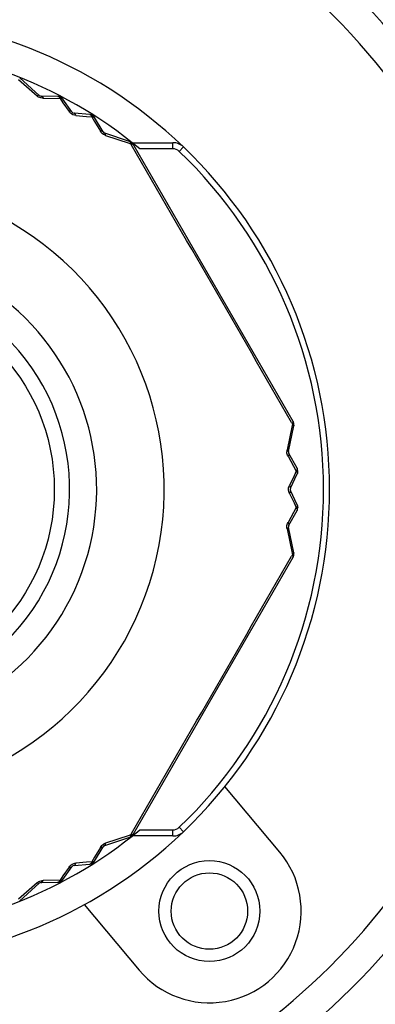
# Model space of a CAD drawing. Header units: millimetres. Extents: x 12 to 2508, y 25 to 1770.
# Tile 7 of 54: x 1595 to 1607, y 419 to 451. Entities that reach past the tile are written whole.
import ezdxf

# ---------------------------------------------------------------- set-up
doc = ezdxf.new("R2010")
doc.units = ezdxf.units.MM
for name, color, linetype in [('CABLE_PBL23', 7, 'Continuous'), ('COVER_J_ABL20', 7, 'Continuous'), ('COVER_J_PBL21', 7, 'Continuous'), ('new_view_6_VBL0', 7, 'Continuous'), ('PLATE_J_PBL22', 7, 'Continuous')]:
    doc.layers.add(name, color=color, linetype=linetype)

# ---------------------------------------------------------------- blocks, each defined once
blk = doc.blocks.new('COVER_J_PBL21', base_point=(2230.017, 704.096))
at = {"layer": 'COVER_J_PBL21', "color": 7}
for p, q in [((2243.886, 683.736), (2242.09, 685.876)), ((2237.494, 682.019), (2239.289, 679.879))]:
    blk.add_line(p, q, dxfattribs=at)
blk.add_circle((2241.588, 681.808), 1.65, dxfattribs=at)
for centre, radius, start, end in [((2230.017, 695.596), 23, 133.0296, 46.9704), ((2230.017, 695.596), 15.5, 46.2398, 133.7201), ((2230.017, 695.596), 15.5, 226.2343, 313.7201), ((2241.588, 681.808), 3, 220, 40)]:
    blk.add_arc(centre, radius, start, end, dxfattribs=at)
at = {"layer": 'COVER_J_PBL21', "color": 2}
blk.add_arc((2230.017, 695.596), 22, 133.0296, 46.9703, dxfattribs=at)
blk = doc.blocks.new('PLATE_J_PBL22', base_point=(2230.017, 704.096))
at = {"layer": 'PLATE_J_PBL22', "color": 7}
blk.add_circle((2241.588, 681.808), 1.25, dxfattribs=at)
blk = doc.blocks.new('CABLE_PBL23', base_point=(2230.017, 695.096))
at = {"layer": 'CABLE_PBL23', "color": 2}
for p, q in [((2235.345, 708.999), (2235.953, 708.459)), ((2236.152, 708.382), (2236.704, 708.374)), ((2236.704, 708.374), (2236.801, 708.233)), ((2236.801, 708.233), (2236.998, 707.949)), ((2237.225, 707.818), (2237.569, 707.79)), ((2237.569, 707.79), (2237.74, 707.776)), ((2237.74, 707.776), (2237.834, 707.618)), ((2237.834, 707.618), (2238.023, 707.302)), ((2238.189, 707.168), (2238.961, 706.911)), ((2238.961, 706.911), (2239.01, 706.895)), ((2239.01, 706.895), (2239.036, 706.849)), ((2239.04, 706.93), (2239.044, 706.935)), ((2240.393, 706.729), (2240.393, 706.929)), ((2240.393, 706.729), (2239.308, 706.729)), ((2240.739, 706.79), (2240.601, 706.646)), ((2244.288, 697.684), (2244.125, 696.887)), ((2244.272, 697.781), (2244.299, 697.734)), ((2244.299, 697.734), (2244.288, 697.684)), ((2244.158, 696.677), (2244.337, 696.355)), ((2244.337, 696.355), (2244.427, 696.195)), ((2244.353, 696.039), (2244.205, 695.727)), ((2244.427, 696.195), (2244.353, 696.039)), ((2244.205, 695.465), (2244.353, 695.153)), ((2244.427, 694.998), (2244.337, 694.838)), ((2244.353, 695.153), (2244.427, 694.998)), ((2244.337, 694.838), (2244.158, 694.516)), ((2244.125, 694.305), (2244.288, 693.508)), ((2244.299, 693.458), (2244.272, 693.412)), ((2244.288, 693.508), (2244.299, 693.458)), ((2239.308, 684.464), (2240.393, 684.464)), ((2240.393, 684.264), (2240.393, 684.464)), ((2240.739, 684.403), (2240.601, 684.547)), ((2238.961, 684.281), (2238.189, 684.024)), ((2239.01, 684.298), (2238.961, 684.281)), ((2239.036, 684.344), (2239.01, 684.298)), ((2239.04, 684.263), (2239.044, 684.258)), ((2238.023, 683.891), (2237.834, 683.574)), ((2237.569, 683.403), (2237.225, 683.375)), ((2237.74, 683.417), (2237.569, 683.403)), ((2237.834, 683.574), (2237.74, 683.417)), ((2236.998, 683.244), (2236.801, 682.96)), ((2236.704, 682.818), (2236.152, 682.81)), ((2236.801, 682.96), (2236.704, 682.818)), ((2235.953, 682.733), (2235.345, 682.193))]:
    blk.add_line(p, q, dxfattribs=at)
at = {"layer": 'CABLE_PBL23', "color": 7}
for p, q in [((2236.025, 708.475), (2235.386, 709.046)), ((2236.637, 708.444), (2236.09, 708.45)), ((2237.09, 707.933), (2236.8, 708.357)), ((2237.677, 707.851), (2237.165, 707.89)), ((2238.112, 707.282), (2237.834, 707.753)), ((2238.98, 706.97), (2238.167, 707.238)), ((2239.063, 706.929), (2240.393, 706.929)), ((2244.326, 697.813), (2239.091, 706.88)), ((2244.174, 696.833), (2244.349, 697.672)), ((2244.454, 696.287), (2244.185, 696.764)), ((2244.238, 695.64), (2244.46, 696.102)), ((2244.46, 695.09), (2244.238, 695.553)), ((2244.185, 694.429), (2244.454, 694.906)), ((2244.349, 693.521), (2244.174, 694.36)), ((2239.091, 684.313), (2244.326, 693.38)), ((2238.167, 683.955), (2238.981, 684.223)), ((2240.393, 684.264), (2239.063, 684.264)), ((2237.834, 683.439), (2238.112, 683.91)), ((2236.8, 682.836), (2237.09, 683.259)), ((2237.165, 683.302), (2237.677, 683.342)), ((2236.09, 682.743), (2236.637, 682.749)), ((2235.386, 682.147), (2236.025, 682.718))]:
    blk.add_line(p, q, dxfattribs=at)
blk.add_circle((2230.017, 695.596), 6.5, dxfattribs=at)
for centre, radius, start, end in [((2230.017, 695.596), 14.5, 50.1535, 89.921), ((2236.091, 708.55), 0.1, 228.2393, 269.4703), ((2236.635, 708.244), 0.2, 34.3915, 89.4223), ((2237.173, 707.99), 0.1, 214.3915, 265.6092), ((2237.662, 707.652), 0.2, 30.5787, 85.6081), ((2238.198, 707.333), 0.1, 210.478, 251.7604), ((2238.918, 706.78), 0.2, 30, 71.8018), ((2240.393, 706.429), 0.5, 46.2341, 90), ((2230.017, 695.596), 15.5, 313.7659, 46.2341), ((2244.153, 697.713), 0.2, 348.1967, 30), ((2244.272, 696.813), 0.1, 168.2393, 209.5236), ((2244.28, 696.189), 0.2, 334.3915, 29.4217), ((2244.328, 695.596), 0.1, 154.3916, 205.6093), ((2244.28, 695.004), 0.2, 330.5787, 25.6081), ((2244.272, 694.38), 0.1, 150.476, 191.7604), ((2244.153, 693.48), 0.2, 330, 11.7612), ((2230.017, 695.596), 14.5, 270.079, 309.8465), ((2240.393, 684.764), 0.5, 270, 313.7659), ((2238.918, 684.413), 0.2, 288.2393, 330), ((2238.198, 683.86), 0.1, 108.2393, 149.5217), ((2237.662, 683.541), 0.2, 274.3915, 329.4217), ((2237.173, 683.203), 0.1, 94.3915, 145.6093), ((2236.091, 682.643), 0.1, 90.5293, 131.7604), ((2236.635, 682.949), 0.2, 270.5781, 325.6081)]:
    blk.add_arc(centre, radius, start, end, dxfattribs=at)
at = {"layer": 'CABLE_PBL23', "color": 2}
for centre, radius, start, end in [((2236.157, 708.691), 0.309, 228.6177, 237.856), ((2236.161, 708.696), 0.315, 237.7972, 241.6066), ((2238.895, 706.803), 0.192, 37.2023, 41.3401), ((1027.152, 1.122), 1402.396, 29.786088, 30.213912), ((2240.393, 706.429), 0.3, 46.2341, 90), ((2230.017, 695.596), 15.3, 313.7659, 46.2341), ((2230.017, 695.596), 10.093, 120.3519, 59.6481), ((2230.017, 695.596), 7.885, 130.2986, 49.7013), ((2230.017, 695.596), 7, 136.7663, 43.2335), ((2244.105, 697.882), 0.243, 322.5662, 325.8269), ((2244.129, 697.866), 0.214, 325.8645, 327.3455), ((2244.428, 696.826), 0.309, 168.6175, 177.8561), ((2244.434, 696.826), 0.315, 177.7972, 181.6066), ((1027.155, 1390.069), 1402.392, 329.786088, 330.213913), ((2244.161, 693.511), 0.192, 337.2031, 341.341), ((2240.393, 684.764), 0.3, 270, 313.7659), ((2238.288, 683.732), 0.309, 108.6165, 117.8566), ((2238.29, 683.726), 0.315, 117.7975, 121.6061)]:
    blk.add_arc(centre, radius, start, end, dxfattribs=at)
for points, knots in [([(2236.025, 708.475), (2236.022, 708.478), (2235.996, 708.487), (2235.971, 708.471), (2235.953, 708.459)], [0, 0, 0, 0, 0.163107, 1, 1, 1, 1]), ([(2236.09, 708.45), (2236.096, 708.45), (2236.128, 708.44), (2236.143, 708.406), (2236.152, 708.382)], [0, 0, 0, 0, 0.18783, 1, 1, 1, 1]), ([(2236.693, 708.424), (2236.69, 708.424), (2236.683, 708.425), (2236.677, 708.425), (2236.674, 708.426)], [0, 0, 0, 0, 0.455226, 1, 1, 1, 1]), ([(2236.726, 708.415), (2236.727, 708.416), (2236.728, 708.417), (2236.729, 708.421), (2236.73, 708.42)], [0, 0, 0, 0, 0.755906, 1, 1, 1, 1]), ([(2236.74, 708.404), (2236.737, 708.406), (2236.733, 708.409), (2236.728, 708.413), (2236.726, 708.415)], [0, 0, 0, 0, 0.491234, 1, 1, 1, 1]), ([(2236.746, 708.379), (2236.749, 708.379), (2236.755, 708.379), (2236.761, 708.378), (2236.764, 708.378)], [0, 0, 0, 0, 0.514985, 1, 1, 1, 1]), ([(2236.764, 708.378), (2236.767, 708.377), (2236.772, 708.376), (2236.777, 708.374), (2236.779, 708.373)], [0, 0, 0, 0, 0.516445, 1, 1, 1, 1]), ([(2237.09, 707.933), (2237.087, 707.939), (2237.061, 707.96), (2237.023, 707.955), (2236.998, 707.949)], [0, 0, 0, 0, 0.190105, 1, 1, 1, 1]), ([(2237.225, 707.818), (2237.222, 707.828), (2237.212, 707.857), (2237.187, 707.889), (2237.165, 707.89)], [0, 0, 0, 0, 0.32557, 1, 1, 1, 1]), ([(2237.732, 707.826), (2237.729, 707.827), (2237.723, 707.828), (2237.717, 707.829), (2237.713, 707.83)], [0, 0, 0, 0, 0.455134, 1, 1, 1, 1]), ([(2237.764, 707.815), (2237.765, 707.817), (2237.765, 707.818), (2237.768, 707.821), (2237.767, 707.821)], [0, 0, 0, 0, 0.755903, 1, 1, 1, 1]), ([(2237.777, 707.803), (2237.775, 707.805), (2237.771, 707.809), (2237.766, 707.813), (2237.764, 707.815)], [0, 0, 0, 0, 0.491242, 1, 1, 1, 1]), ([(2237.782, 707.778), (2237.785, 707.778), (2237.791, 707.777), (2237.797, 707.776), (2237.8, 707.776)], [0, 0, 0, 0, 0.515424, 1, 1, 1, 1]), ([(2237.826, 707.763), (2237.827, 707.762), (2237.83, 707.759), (2237.833, 707.755), (2237.834, 707.753)], [0, 0, 0, 0, 0.509037, 1, 1, 1, 1]), ([(2238.112, 707.282), (2238.109, 707.287), (2238.085, 707.31), (2238.048, 707.307), (2238.023, 707.302)], [0, 0, 0, 0, 0.187831, 1, 1, 1, 1]), ([(2238.189, 707.168), (2238.189, 707.177), (2238.189, 707.201), (2238.182, 707.233), (2238.167, 707.238)], [0, 0, 0, 0, 0.354577, 1, 1, 1, 1]), ([(2239.016, 706.941), (2239.013, 706.942), (2239.008, 706.943), (2239.003, 706.944), (2239.001, 706.944)], [0, 0, 0, 0, 0.482099, 1, 1, 1, 1]), ([(2239.008, 706.915), (2239.009, 706.912), (2239.009, 706.905), (2239.01, 706.899), (2239.01, 706.895)], [0, 0, 0, 0, 0.48873, 1, 1, 1, 1]), ([(2239.047, 706.897), (2239.05, 706.897), (2239.055, 706.896), (2239.06, 706.896), (2239.063, 706.895)], [0, 0, 0, 0, 0.520503, 1, 1, 1, 1]), ([(2239.085, 706.886), (2239.087, 706.886), (2239.089, 706.884), (2239.09, 706.881), (2239.091, 706.88)], [0, 0, 0, 0, 0.515622, 1, 1, 1, 1]), ([(2244.319, 697.766), (2244.317, 697.763), (2244.314, 697.758), (2244.311, 697.753), (2244.31, 697.75)], [0, 0, 0, 0, 0.482971, 1, 1, 1, 1]), ([(2244.325, 697.781), (2244.324, 697.778), (2244.322, 697.773), (2244.32, 697.768), (2244.319, 697.766)], [0, 0, 0, 0, 0.479458, 1, 1, 1, 1]), ([(2244.328, 697.713), (2244.33, 697.711), (2244.334, 697.707), (2244.337, 697.704), (2244.339, 697.702)], [0, 0, 0, 0, 0.519773, 1, 1, 1, 1]), ([(2244.339, 697.756), (2244.339, 697.754), (2244.34, 697.75), (2244.341, 697.746), (2244.341, 697.744)], [0, 0, 0, 0, 0.501304, 1, 1, 1, 1]), ([(2244.339, 697.702), (2244.34, 697.7), (2244.342, 697.697), (2244.345, 697.693), (2244.345, 697.691)], [0, 0, 0, 0, 0.522577, 1, 1, 1, 1]), ([(2244.343, 697.729), (2244.343, 697.732), (2244.343, 697.736), (2244.342, 697.74), (2244.341, 697.742)], [0, 0, 0, 0, 0.503152, 1, 1, 1, 1]), ([(2244.344, 697.743), (2244.345, 697.744), (2244.347, 697.743), (2244.35, 697.745), (2244.351, 697.744)], [0, 0, 0, 0, 0.743698, 1, 1, 1, 1]), ([(2244.345, 697.691), (2244.346, 697.69), (2244.348, 697.686), (2244.349, 697.683), (2244.349, 697.681)], [0, 0, 0, 0, 0.521381, 1, 1, 1, 1]), ([(2244.349, 697.681), (2244.349, 697.68), (2244.349, 697.677), (2244.349, 697.673), (2244.349, 697.672)], [0, 0, 0, 0, 0.513143, 1, 1, 1, 1]), ([(2244.174, 696.833), (2244.176, 696.842), (2244.168, 696.857), (2244.157, 696.866), (2244.154, 696.869)], [0, 0, 0, 0, 0.668244, 1, 1, 1, 1]), ([(2244.185, 696.764), (2244.188, 696.758), (2244.195, 696.726), (2244.174, 696.696), (2244.158, 696.677)], [0, 0, 0, 0, 0.18783, 1, 1, 1, 1]), ([(2244.45, 696.23), (2244.448, 696.227), (2244.445, 696.221), (2244.442, 696.216), (2244.44, 696.213)], [0, 0, 0, 0, 0.487629, 1, 1, 1, 1]), ([(2244.456, 696.246), (2244.455, 696.244), (2244.453, 696.238), (2244.451, 696.233), (2244.45, 696.23)], [0, 0, 0, 0, 0.484581, 1, 1, 1, 1]), ([(2244.452, 696.161), (2244.454, 696.158), (2244.456, 696.153), (2244.459, 696.147), (2244.46, 696.144)], [0, 0, 0, 0, 0.514985, 1, 1, 1, 1]), ([(2244.464, 696.229), (2244.463, 696.232), (2244.46, 696.238), (2244.458, 696.243), (2244.456, 696.246)], [0, 0, 0, 0, 0.455226, 1, 1, 1, 1]), ([(2244.46, 696.144), (2244.461, 696.148), (2244.463, 696.154), (2244.465, 696.16), (2244.466, 696.162)], [0, 0, 0, 0, 0.545054, 1, 1, 1, 1]), ([(2244.46, 696.144), (2244.461, 696.142), (2244.462, 696.137), (2244.463, 696.132), (2244.464, 696.129)], [0, 0, 0, 0, 0.516445, 1, 1, 1, 1]), ([(2244.466, 696.162), (2244.467, 696.165), (2244.468, 696.17), (2244.469, 696.176), (2244.47, 696.178)], [0, 0, 0, 0, 0.498316, 1, 1, 1, 1]), ([(2244.47, 696.178), (2244.47, 696.181), (2244.471, 696.187), (2244.472, 696.193), (2244.472, 696.196)], [0, 0, 0, 0, 0.491234, 1, 1, 1, 1]), ([(2244.472, 696.196), (2244.474, 696.196), (2244.476, 696.195), (2244.479, 696.196), (2244.479, 696.196)], [0, 0, 0, 0, 0.755905, 1, 1, 1, 1]), ([(2244.238, 695.64), (2244.241, 695.645), (2244.247, 695.679), (2244.223, 695.708), (2244.205, 695.727)], [0, 0, 0, 0, 0.190106, 1, 1, 1, 1]), ([(2244.205, 695.465), (2244.212, 695.473), (2244.232, 695.496), (2244.247, 695.534), (2244.238, 695.553)], [0, 0, 0, 0, 0.325568, 1, 1, 1, 1]), ([(2244.452, 695.032), (2244.451, 695.029), (2244.447, 695.023), (2244.443, 695.018), (2244.441, 695.015)], [0, 0, 0, 0, 0.487947, 1, 1, 1, 1]), ([(2244.46, 695.048), (2244.459, 695.046), (2244.456, 695.04), (2244.454, 695.035), (2244.452, 695.032)], [0, 0, 0, 0, 0.485015, 1, 1, 1, 1]), ([(2244.466, 695.031), (2244.465, 695.033), (2244.463, 695.039), (2244.461, 695.045), (2244.46, 695.048)], [0, 0, 0, 0, 0.455134, 1, 1, 1, 1]), ([(2244.464, 694.964), (2244.465, 694.967), (2244.467, 694.972), (2244.468, 694.977), (2244.469, 694.98)], [0, 0, 0, 0, 0.498239, 1, 1, 1, 1]), ([(2244.469, 694.98), (2244.469, 694.983), (2244.471, 694.988), (2244.472, 694.994), (2244.472, 694.997)], [0, 0, 0, 0, 0.491242, 1, 1, 1, 1]), ([(2244.472, 694.997), (2244.474, 694.997), (2244.476, 694.998), (2244.479, 694.997), (2244.479, 694.997)], [0, 0, 0, 0, 0.755904, 1, 1, 1, 1]), ([(2244.45, 694.963), (2244.451, 694.96), (2244.453, 694.955), (2244.455, 694.949), (2244.456, 694.946)], [0, 0, 0, 0, 0.515424, 1, 1, 1, 1]), ([(2244.456, 694.946), (2244.458, 694.949), (2244.46, 694.955), (2244.463, 694.961), (2244.464, 694.964)], [0, 0, 0, 0, 0.544972, 1, 1, 1, 1]), ([(2244.125, 694.305), (2244.133, 694.31), (2244.153, 694.322), (2244.178, 694.344), (2244.174, 694.36)], [0, 0, 0, 0, 0.354578, 1, 1, 1, 1]), ([(2244.185, 694.429), (2244.188, 694.434), (2244.195, 694.466), (2244.174, 694.497), (2244.158, 694.516)], [0, 0, 0, 0, 0.187832, 1, 1, 1, 1]), ([(2244.315, 693.469), (2244.312, 693.467), (2244.307, 693.464), (2244.301, 693.46), (2244.299, 693.458)], [0, 0, 0, 0, 0.485944, 1, 1, 1, 1]), ([(2244.319, 693.427), (2244.32, 693.424), (2244.322, 693.42), (2244.324, 693.415), (2244.325, 693.412)], [0, 0, 0, 0, 0.520494, 1, 1, 1, 1]), ([(2244.329, 693.388), (2244.329, 693.387), (2244.328, 693.384), (2244.327, 693.381), (2244.326, 693.38)], [0, 0, 0, 0, 0.515586, 1, 1, 1, 1]), ([(2244.341, 693.478), (2244.341, 693.48), (2244.339, 693.484), (2244.337, 693.488), (2244.336, 693.49)], [0, 0, 0, 0, 0.483332, 1, 1, 1, 1]), ([(2244.344, 693.449), (2244.345, 693.449), (2244.347, 693.45), (2244.35, 693.448), (2244.351, 693.448)], [0, 0, 0, 0, 0.743674, 1, 1, 1, 1]), ([(2238.167, 683.955), (2238.171, 683.956), (2238.191, 683.973), (2238.19, 684.003), (2238.189, 684.024)], [0, 0, 0, 0, 0.163105, 1, 1, 1, 1]), ([(2238.989, 684.227), (2238.987, 684.226), (2238.985, 684.224), (2238.982, 684.223), (2238.981, 684.223)], [0, 0, 0, 0, 0.513143, 1, 1, 1, 1]), ([(2239.005, 684.261), (2239.005, 684.258), (2239.004, 684.253), (2239.002, 684.249), (2239.001, 684.247)], [0, 0, 0, 0, 0.519773, 1, 1, 1, 1]), ([(2239.029, 684.296), (2239.026, 684.296), (2239.019, 684.296), (2239.013, 684.297), (2239.01, 684.298)], [0, 0, 0, 0, 0.485818, 1, 1, 1, 1]), ([(2239.028, 684.256), (2239.029, 684.258), (2239.033, 684.26), (2239.036, 684.263), (2239.038, 684.264)], [0, 0, 0, 0, 0.503164, 1, 1, 1, 1]), ([(2239.047, 684.296), (2239.044, 684.296), (2239.038, 684.296), (2239.032, 684.296), (2239.029, 684.296)], [0, 0, 0, 0, 0.482967, 1, 1, 1, 1]), ([(2239.049, 684.274), (2239.047, 684.272), (2239.044, 684.269), (2239.041, 684.267), (2239.039, 684.265)], [0, 0, 0, 0, 0.501406, 1, 1, 1, 1]), ([(2239.063, 684.298), (2239.06, 684.297), (2239.055, 684.296), (2239.05, 684.296), (2239.047, 684.296)], [0, 0, 0, 0, 0.479446, 1, 1, 1, 1]), ([(2238.112, 683.91), (2238.109, 683.905), (2238.085, 683.883), (2238.048, 683.886), (2238.023, 683.891)], [0, 0, 0, 0, 0.187831, 1, 1, 1, 1]), ([(2237.782, 683.415), (2237.779, 683.414), (2237.772, 683.414), (2237.766, 683.414), (2237.762, 683.414)], [0, 0, 0, 0, 0.487629, 1, 1, 1, 1]), ([(2237.8, 683.417), (2237.797, 683.417), (2237.791, 683.415), (2237.785, 683.415), (2237.782, 683.415)], [0, 0, 0, 0, 0.484581, 1, 1, 1, 1]), ([(2237.788, 683.402), (2237.79, 683.404), (2237.794, 683.409), (2237.798, 683.414), (2237.8, 683.417)], [0, 0, 0, 0, 0.455226, 1, 1, 1, 1]), ([(2236.998, 683.244), (2237.008, 683.242), (2237.038, 683.236), (2237.078, 683.241), (2237.09, 683.259)], [0, 0, 0, 0, 0.325568, 1, 1, 1, 1]), ([(2237.165, 683.302), (2237.171, 683.303), (2237.203, 683.315), (2237.217, 683.35), (2237.225, 683.375)], [0, 0, 0, 0, 0.190106, 1, 1, 1, 1]), ([(2237.723, 683.378), (2237.722, 683.375), (2237.719, 683.37), (2237.715, 683.365), (2237.713, 683.363)], [0, 0, 0, 0, 0.514985, 1, 1, 1, 1]), ([(2237.713, 683.363), (2237.717, 683.363), (2237.723, 683.364), (2237.729, 683.366), (2237.732, 683.366)], [0, 0, 0, 0, 0.545054, 1, 1, 1, 1]), ([(2237.732, 683.366), (2237.735, 683.367), (2237.74, 683.368), (2237.745, 683.37), (2237.748, 683.371)], [0, 0, 0, 0, 0.498316, 1, 1, 1, 1]), ([(2237.748, 683.371), (2237.75, 683.372), (2237.756, 683.374), (2237.761, 683.376), (2237.764, 683.378)], [0, 0, 0, 0, 0.491234, 1, 1, 1, 1]), ([(2237.764, 683.378), (2237.765, 683.376), (2237.765, 683.374), (2237.768, 683.372), (2237.767, 683.371)], [0, 0, 0, 0, 0.755904, 1, 1, 1, 1]), ([(2236.09, 682.743), (2236.096, 682.743), (2236.128, 682.753), (2236.143, 682.786), (2236.152, 682.81)], [0, 0, 0, 0, 0.18783, 1, 1, 1, 1]), ([(2236.685, 682.781), (2236.683, 682.778), (2236.679, 682.774), (2236.676, 682.769), (2236.674, 682.767)], [0, 0, 0, 0, 0.515424, 1, 1, 1, 1]), ([(2236.674, 682.767), (2236.677, 682.767), (2236.684, 682.768), (2236.69, 682.769), (2236.693, 682.769)], [0, 0, 0, 0, 0.544973, 1, 1, 1, 1]), ([(2236.693, 682.769), (2236.696, 682.77), (2236.701, 682.771), (2236.706, 682.772), (2236.709, 682.773)], [0, 0, 0, 0, 0.498239, 1, 1, 1, 1]), ([(2236.709, 682.773), (2236.712, 682.774), (2236.717, 682.775), (2236.723, 682.777), (2236.726, 682.778)], [0, 0, 0, 0, 0.491242, 1, 1, 1, 1]), ([(2236.746, 682.813), (2236.743, 682.813), (2236.736, 682.813), (2236.729, 682.814), (2236.726, 682.814)], [0, 0, 0, 0, 0.487947, 1, 1, 1, 1]), ([(2236.726, 682.778), (2236.727, 682.777), (2236.728, 682.776), (2236.729, 682.772), (2236.73, 682.772)], [0, 0, 0, 0, 0.755902, 1, 1, 1, 1]), ([(2236.764, 682.815), (2236.761, 682.814), (2236.755, 682.814), (2236.749, 682.813), (2236.746, 682.813)], [0, 0, 0, 0, 0.485015, 1, 1, 1, 1]), ([(2236.752, 682.8), (2236.754, 682.803), (2236.758, 682.807), (2236.762, 682.812), (2236.764, 682.815)], [0, 0, 0, 0, 0.455134, 1, 1, 1, 1]), ([(2235.953, 682.733), (2235.961, 682.729), (2235.981, 682.717), (2236.013, 682.707), (2236.025, 682.718)], [0, 0, 0, 0, 0.354574, 1, 1, 1, 1])]:
    blk.add_open_spline(points, degree=3, knots=knots, dxfattribs=at)
for points in [[(2236.152, 708.382), (2236.103, 708.383), (2236.054, 708.396), (2236.011, 708.419)], [(2236.637, 708.444), (2236.651, 708.444), (2236.664, 708.435), (2236.674, 708.426)], [(2236.674, 708.426), (2236.682, 708.417), (2236.689, 708.406), (2236.695, 708.395)], [(2236.726, 708.415), (2236.715, 708.419), (2236.704, 708.422), (2236.693, 708.424)], [(2236.695, 708.395), (2236.698, 708.388), (2236.701, 708.381), (2236.704, 708.374)], [(2236.704, 708.374), (2236.717, 708.378), (2236.732, 708.38), (2236.746, 708.379)], [(2236.764, 708.378), (2236.757, 708.387), (2236.749, 708.396), (2236.74, 708.404)], [(2236.779, 708.373), (2236.787, 708.37), (2236.795, 708.364), (2236.8, 708.357)], [(2237.041, 707.898), (2237.025, 707.913), (2237.01, 707.93), (2236.998, 707.949)], [(2237.225, 707.818), (2237.158, 707.824), (2237.09, 707.853), (2237.041, 707.898)], [(2237.677, 707.851), (2237.691, 707.85), (2237.704, 707.84), (2237.713, 707.83)], [(2237.713, 707.83), (2237.721, 707.82), (2237.728, 707.809), (2237.733, 707.797)], [(2237.764, 707.815), (2237.754, 707.82), (2237.743, 707.824), (2237.732, 707.826)], [(2237.733, 707.797), (2237.736, 707.79), (2237.738, 707.783), (2237.74, 707.776)], [(2237.74, 707.776), (2237.754, 707.778), (2237.768, 707.779), (2237.782, 707.778)], [(2237.8, 707.776), (2237.793, 707.785), (2237.786, 707.795), (2237.777, 707.803)], [(2237.8, 707.776), (2237.809, 707.773), (2237.818, 707.769), (2237.826, 707.763)], [(2238.065, 707.246), (2238.049, 707.263), (2238.035, 707.282), (2238.023, 707.302)], [(2238.126, 707.198), (2238.104, 707.212), (2238.083, 707.228), (2238.065, 707.246)], [(2238.189, 707.168), (2238.167, 707.176), (2238.145, 707.186), (2238.126, 707.198)], [(2238.981, 706.97), (2238.991, 706.967), (2238.997, 706.956), (2239.001, 706.946)], [(2239.001, 706.946), (2239.005, 706.936), (2239.007, 706.925), (2239.008, 706.915)], [(2239.01, 706.895), (2239.022, 706.897), (2239.034, 706.898), (2239.047, 706.897)], [(2239.04, 706.93), (2239.032, 706.934), (2239.024, 706.939), (2239.016, 706.941)], [(2239.063, 706.896), (2239.059, 706.904), (2239.054, 706.912), (2239.049, 706.919)], [(2239.063, 706.895), (2239.071, 706.894), (2239.079, 706.891), (2239.085, 706.886)], [(2244.299, 697.734), (2244.309, 697.728), (2244.319, 697.721), (2244.328, 697.713)], [(2244.326, 697.813), (2244.332, 697.803), (2244.329, 697.791), (2244.325, 697.781)], [(2244.326, 697.781), (2244.331, 697.773), (2244.336, 697.765), (2244.339, 697.756)], [(2244.339, 697.702), (2244.341, 697.711), (2244.343, 697.72), (2244.343, 697.729)], [(2244.158, 696.677), (2244.134, 696.719), (2244.12, 696.769), (2244.119, 696.817)], [(2244.154, 696.869), (2244.145, 696.876), (2244.135, 696.882), (2244.125, 696.887)], [(2244.454, 696.287), (2244.46, 696.275), (2244.46, 696.26), (2244.456, 696.246)], [(2244.44, 696.213), (2244.436, 696.207), (2244.431, 696.201), (2244.427, 696.195)], [(2244.427, 696.195), (2244.436, 696.185), (2244.445, 696.173), (2244.452, 696.161)], [(2244.464, 696.129), (2244.465, 696.12), (2244.464, 696.111), (2244.46, 696.102)], [(2244.472, 696.196), (2244.471, 696.207), (2244.468, 696.218), (2244.464, 696.229)], [(2244.175, 695.596), (2244.175, 695.626), (2244.179, 695.655), (2244.188, 695.683)], [(2244.188, 695.683), (2244.192, 695.698), (2244.198, 695.713), (2244.205, 695.727)], [(2244.178, 695.554), (2244.176, 695.568), (2244.175, 695.582), (2244.175, 695.596)], [(2244.188, 695.51), (2244.184, 695.524), (2244.18, 695.539), (2244.178, 695.554)], [(2244.205, 695.465), (2244.198, 695.48), (2244.192, 695.495), (2244.188, 695.51)], [(2244.441, 695.015), (2244.437, 695.009), (2244.432, 695.003), (2244.427, 694.998)], [(2244.427, 694.998), (2244.435, 694.987), (2244.443, 694.975), (2244.45, 694.963)], [(2244.46, 695.09), (2244.466, 695.078), (2244.464, 695.062), (2244.46, 695.048)], [(2244.472, 694.997), (2244.471, 695.008), (2244.469, 695.02), (2244.466, 695.031)], [(2244.456, 694.946), (2244.46, 694.933), (2244.46, 694.917), (2244.454, 694.906)], [(2244.125, 694.305), (2244.12, 694.328), (2244.118, 694.351), (2244.119, 694.374)], [(2244.119, 694.374), (2244.119, 694.4), (2244.123, 694.426), (2244.131, 694.452)], [(2244.131, 694.452), (2244.137, 694.474), (2244.146, 694.496), (2244.158, 694.516)], [(2244.299, 693.458), (2244.306, 693.449), (2244.313, 693.438), (2244.319, 693.427)], [(2244.339, 693.491), (2244.332, 693.483), (2244.324, 693.476), (2244.315, 693.469)], [(2244.325, 693.412), (2244.328, 693.405), (2244.33, 693.396), (2244.329, 693.388)], [(2244.326, 693.412), (2244.331, 693.42), (2244.335, 693.428), (2244.339, 693.436)], [(2244.349, 693.521), (2244.351, 693.511), (2244.345, 693.499), (2244.339, 693.491)], [(2244.344, 693.449), (2244.344, 693.459), (2244.344, 693.469), (2244.341, 693.478)], [(2239.001, 684.247), (2238.998, 684.239), (2238.995, 684.232), (2238.989, 684.227)], [(2239.001, 684.247), (2239.01, 684.249), (2239.019, 684.252), (2239.028, 684.256)], [(2239.01, 684.298), (2239.009, 684.285), (2239.008, 684.273), (2239.005, 684.261)], [(2239.063, 684.297), (2239.059, 684.289), (2239.055, 684.281), (2239.049, 684.274)], [(2239.091, 684.313), (2239.086, 684.303), (2239.073, 684.3), (2239.063, 684.298)], [(2238.023, 683.891), (2238.048, 683.932), (2238.084, 683.969), (2238.125, 683.994)], [(2237.74, 683.417), (2237.736, 683.403), (2237.731, 683.39), (2237.723, 683.378)], [(2237.762, 683.414), (2237.755, 683.415), (2237.748, 683.416), (2237.74, 683.417)], [(2237.764, 683.378), (2237.773, 683.385), (2237.781, 683.393), (2237.788, 683.402)], [(2237.834, 683.439), (2237.827, 683.428), (2237.813, 683.42), (2237.8, 683.417)], [(2236.998, 683.244), (2237.012, 683.264), (2237.027, 683.282), (2237.045, 683.298)], [(2237.045, 683.298), (2237.078, 683.328), (2237.118, 683.35), (2237.159, 683.363)], [(2237.159, 683.363), (2237.18, 683.369), (2237.203, 683.373), (2237.225, 683.375)], [(2237.713, 683.363), (2237.704, 683.352), (2237.691, 683.343), (2237.677, 683.342)], [(2235.953, 682.733), (2235.97, 682.749), (2235.99, 682.763), (2236.011, 682.774)], [(2236.011, 682.774), (2236.033, 682.786), (2236.058, 682.795), (2236.083, 682.802)], [(2236.083, 682.802), (2236.105, 682.807), (2236.129, 682.81), (2236.152, 682.81)], [(2236.674, 682.767), (2236.664, 682.757), (2236.651, 682.749), (2236.637, 682.749)], [(2236.704, 682.818), (2236.699, 682.805), (2236.692, 682.792), (2236.685, 682.781)], [(2236.726, 682.814), (2236.718, 682.815), (2236.711, 682.817), (2236.704, 682.818)], [(2236.726, 682.778), (2236.735, 682.785), (2236.744, 682.792), (2236.752, 682.8)], [(2236.8, 682.836), (2236.792, 682.824), (2236.778, 682.817), (2236.764, 682.815)]]:
    blk.add_open_spline(points, degree=3, dxfattribs=at)
blk = doc.blocks.new('COVER_J_ABL20', base_point=(2230.017, 704.096))
at = {"layer": 'CABLE_PBL23'}
blk.add_blockref('CABLE_PBL23', (2230.017, 695.096), dxfattribs=at)
at = {"layer": 'COVER_J_PBL21'}
blk.add_blockref('COVER_J_PBL21', (2230.017, 704.096), dxfattribs=at)
at = {"layer": 'PLATE_J_PBL22'}
blk.add_blockref('PLATE_J_PBL22', (2230.017, 704.096), dxfattribs=at)
blk = doc.blocks.new('NEW_VIEW_6_VBL0', base_point=(2193.089, 1219.569))
at = {"layer": 'COVER_J_ABL20'}
blk.add_blockref('COVER_J_ABL20', (2230.017, 704.096), dxfattribs=at)

msp = doc.modelspace()

# ---------------------------------------------------------------- block references
at = {"layer": 'new_view_6_VBL0'}
msp.add_blockref('NEW_VIEW_6_VBL0', (1553.072, 959.645), dxfattribs=at)

doc.saveas('drawing.dxf')
